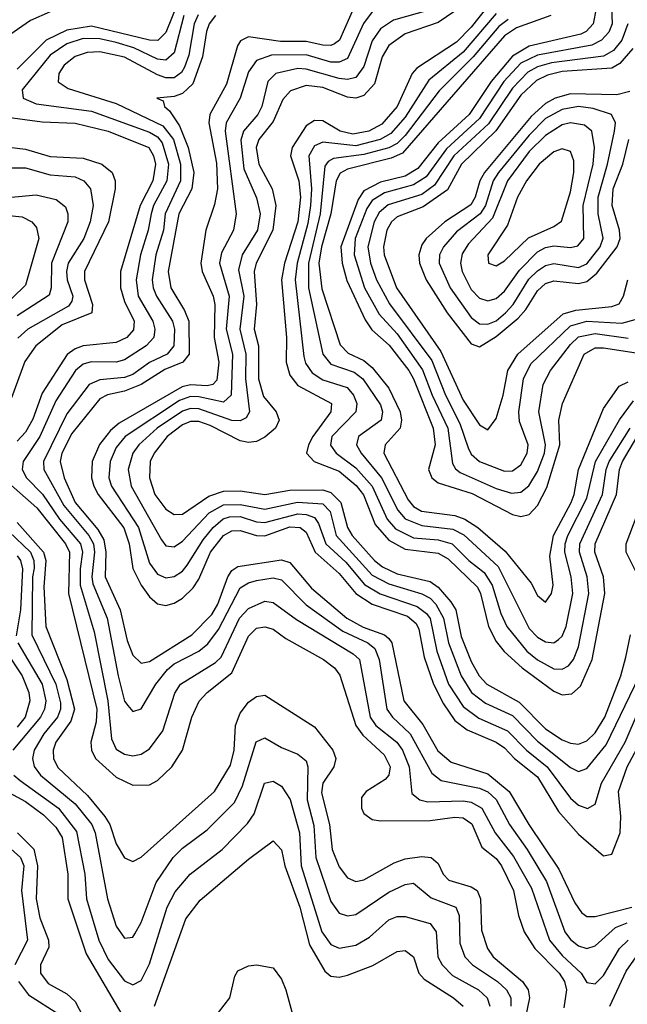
# Model space of a CAD drawing. Header units: inches. Extents: x 990535 to 1117859, y 769386 to 892122.
# Tile 156 of 256: x 1034816 to 1036288, y 852255 to 854640. Entities that reach past the tile are written whole.
import ezdxf

# ---------------------------------------------------------------- set-up
doc = ezdxf.new("R2010")
doc.units = ezdxf.units.IN
doc.header["$MEASUREMENT"] = 0
doc.layers.add('B0835', color=7, linetype='Continuous')

msp = doc.modelspace()

# ---------------------------------------------------------------- linework, layer by layer
at = {"layer": 'B0835', "color": 5}
for points, elevation in [([(1035202.2, 854690), (1035170, 854609.1), (1035150.2, 854589.8), (1035130, 854590.6), (1034990, 854624), (1034930, 854614.6), (1034880.2, 854590), (1034810, 854520.5)], 2820), ([(1035627.1, 854672.9), (1035590.3, 854590), (1035578.5, 854581.5), (1035570, 854577.2), (1035550, 854578), (1035510, 854587.1), (1035447.5, 854587.5), (1035370, 854598.7), (1035351, 854589), (1035343.4, 854576.6), (1035316.6, 854483.4), (1035276.3, 854410), (1035273.8, 854390), (1035292.7, 854292.7), (1035295, 854230), (1035287.7, 854192.3), (1035266.5, 854130), (1035254.9, 854050), (1035258, 854030), (1035284.8, 853970), (1035288.4, 853950), (1035287.1, 853870), (1035298.4, 853810), (1035293.6, 853766.4), (1035284, 853756), (1035270, 853753), (1035230, 853755), (1035209.7, 853750.3), (1035057.1, 853662.9), (1035035.6, 853644.4), (1035009, 853611), (1034991.7, 853570), (1034990.2, 853530), (1034995.6, 853510), (1035006.1, 853490), (1035068.6, 853408.6), (1035081.1, 853370), (1035090.4, 853310.4), (1035110, 853269.7), (1035130, 853241.8), (1035150, 853224.7), (1035170, 853220.7), (1035190, 853226.8), (1035210, 853238.3), (1035236.4, 853263.6), (1035250, 853284.4), (1035278.5, 853350), (1035310, 853390.5), (1035330, 853401.7), (1035350, 853402.1), (1035390, 853390.4), (1035410, 853389.5), (1035470, 853411.1), (1035495.6, 853410), (1035510, 853398.7), (1035531.5, 853350), (1035590, 853298.3), (1035630.5, 853250), (1035670, 853223.9), (1035755, 853195), (1035776.8, 853176.8), (1035783.2, 853163.2), (1035795.9, 853095.9), (1035818, 853030), (1035842.3, 852982.3), (1035870, 852942.4), (1035899.7, 852919.7), (1035970, 852890), (1035990, 852876), (1036014.4, 852850), (1036070, 852805.3), (1036121.6, 852721.6), (1036170, 852666.6), (1036230, 852614.7), (1036250, 852618.6), (1036270.2, 852670), (1036272.2, 852710), (1036266.3, 852770), (1036287.2, 852830), (1036352, 852950)], 2920), ([(1035810, 854663.9), (1035721.3, 854638.7), (1035690, 854617.7), (1035670, 854588.5), (1035650, 854526.3), (1035630, 854500.2), (1035610, 854495.2), (1035590, 854497.5), (1035510, 854520.5), (1035490, 854522.1), (1035436.4, 854510), (1035417.2, 854490), (1035402.3, 854430), (1035392.7, 854410), (1035357.9, 854370), (1035351.8, 854348.2), (1035358.9, 854278.9), (1035390, 854208.7), (1035398.7, 854170), (1035391.9, 854130), (1035354.5, 854070), (1035345.8, 854034.2), (1035358.9, 853970), (1035348.9, 853890), (1035364.1, 853830), (1035362.7, 853770), (1035373, 853690), (1035364.9, 853675.1), (1035350, 853667.8), (1035330, 853669.3), (1035250, 853697.4), (1035230, 853697.9), (1035210, 853691.7), (1035148.9, 853650), (1035104.9, 853610), (1035090.1, 853590), (1035078.4, 853550), (1035085.6, 853510), (1035159.6, 853379.6), (1035170, 853365), (1035190, 853362.7), (1035210, 853376.6), (1035275, 853445), (1035310, 853465), (1035350, 853465.8), (1035410, 853454.5), (1035488.9, 853471.1), (1035550, 853467.3), (1035568.2, 853448.2), (1035583, 853390), (1035670, 853294.4), (1035710, 853273.1), (1035790, 853249.2), (1035810, 853238.7), (1035824.2, 853224.2), (1035843, 853190), (1035854.5, 853130), (1035885.4, 853050), (1035910.2, 853010.2), (1035944, 852984), (1036010, 852954.2), (1036070, 852892.1), (1036150, 852828), (1036170, 852819), (1036190, 852825.5), (1036236.8, 852883.2), (1036317.6, 853050)], 2960), ([(1035950, 854673.1), (1035910, 854621.6), (1035874.5, 854585.5), (1035777.7, 854522.3), (1035767, 854510), (1035730.6, 854430), (1035693, 854387), (1035661.4, 854370), (1035622.9, 854362.9), (1035592.2, 854370), (1035550, 854395.3), (1035530, 854396), (1035510, 854382.9), (1035475.9, 854330), (1035471.6, 854310), (1035492.1, 854250), (1035496.2, 854210), (1035489.5, 854150), (1035457.5, 854050), (1035450.4, 854010), (1035462.1, 853870), (1035461.5, 853810), (1035470, 853779.1), (1035490, 853753.8), (1035571.1, 853710), (1035569.8, 853690), (1035525.8, 853630), (1035515.2, 853610), (1035511.1, 853590), (1035529.6, 853570), (1035590, 853546.5), (1035631.4, 853511.4), (1035648.8, 853488.8), (1035676.8, 853416.8), (1035710, 853379.1), (1035750, 853357.2), (1035830, 853347.6), (1035854.1, 853334.1), (1035925, 853265), (1035932.6, 853250), (1035951.9, 853170), (1035970, 853133.2), (1035989.2, 853109.2), (1036033.2, 853070), (1036110, 853013), (1036130, 853004.5), (1036153.3, 853006.7), (1036174.6, 853025.4), (1036202.7, 853090), (1036233.6, 853250), (1036230.2, 853290), (1036208.9, 853350), (1036210, 853370), (1036261.8, 853490), (1036269, 853550), (1036276.3, 853570), (1036311.2, 853628.8)], 3020), ([(1036212.6, 854667.4), (1036205.2, 854630), (1036188.5, 854611.5), (1036175.2, 854604.8), (1036050, 854575.5), (1036010, 854551.5), (1035958.1, 854490), (1035905, 854410), (1035830, 854341.6), (1035780.3, 854279.7), (1035750, 854261.1), (1035690, 854246.3), (1035650, 854225), (1035635.5, 854204.5), (1035594.2, 854090), (1035597, 854050), (1035608.3, 854008.3), (1035652.5, 853912.5), (1035668.9, 853888.9), (1035711.3, 853851.3), (1035758.8, 853790), (1035769.6, 853769.6), (1035817.7, 853650), (1035822.5, 853610), (1035806.2, 853550), (1035814.4, 853530), (1035830, 853518.3), (1035912.4, 853492.4), (1036010, 853441.4), (1036030, 853436.1), (1036050, 853441.5), (1036070, 853462.9), (1036093.2, 853506.8), (1036124.6, 853610), (1036121.9, 853670), (1036130.7, 853710), (1036183.7, 853830), (1036210, 853844.7), (1036230, 853845.2), (1036330.1, 853829.9)], 3120), ([(1036249.5, 854670), (1036251.3, 854630), (1036243.1, 854610), (1036225.4, 854590), (1036201.8, 854578.2), (1036070, 854553.8), (1036030, 854534.7), (1035988.8, 854490), (1035930, 854400.4), (1035850, 854327.4), (1035800.3, 854259.7), (1035770, 854239.6), (1035699.6, 854220.4), (1035670, 854202.3), (1035657.1, 854182.9), (1035628.6, 854110), (1035626.4, 854070), (1035651.2, 853990), (1035686.4, 853926.4), (1035730, 853879.3), (1035792, 853792), (1035815.3, 853730), (1035852.9, 853650), (1035864.7, 853564.7), (1035871.7, 853551.7), (1035883.2, 853543.2), (1035970, 853504.6), (1036007.1, 853492.9), (1036030, 853495.3), (1036049.6, 853510.4), (1036070, 853545.2), (1036087, 853590), (1036089.8, 853610), (1036073.7, 853690), (1036084.1, 853755.9), (1036101.8, 853790), (1036150, 853853.3), (1036170, 853871.3), (1036210, 853879.8), (1036290, 853868.2)], 3140), ([(1034890, 854659), (1034841.9, 854638.1), (1034771.3, 854588.7)], 2780), ([(1035213.9, 854650), (1035190, 854559.5), (1035170, 854542), (1035150, 854544.5), (1035092.2, 854572.2), (1035050, 854585), (1035010, 854593.5), (1034970, 854594.1), (1034930, 854581.6), (1034890, 854554.2), (1034822.2, 854470), (1034824.4, 854450), (1034855.8, 854435.8), (1034990, 854418.2), (1035130, 854367.2), (1035150, 854356.1), (1035161.4, 854341.4), (1035176.4, 854290), (1035172.7, 854250), (1035140.2, 854190), (1035134.6, 854170), (1035127.3, 854130), (1035108.3, 854070), (1035098.1, 854010), (1035103, 853970), (1035138.8, 853910), (1035143, 853890), (1035140.7, 853870), (1035122.6, 853850), (1035070, 853816.3), (1035049.4, 853810.6), (1034989.1, 853810.9), (1034970, 853805.5), (1034951.4, 853790), (1034903.6, 853716.4), (1034864.4, 853630), (1034824.3, 853570), (1034821.9, 853550), (1034832.2, 853530), (1034870.9, 853490.9), (1034912.4, 853430), (1034962.9, 853370), (1034968.1, 853350), (1034962.2, 853310), (1034962.5, 853270), (1034996.7, 853156.8), (1035029.4, 852990), (1035038, 852898), (1035050, 852873.1), (1035070, 852860.9), (1035090, 852856.9), (1035110, 852861), (1035130, 852873.6), (1035162.8, 852917.2), (1035191.6, 853008.4), (1035205.9, 853030), (1035290, 853082.5), (1035304, 853096), (1035348.2, 853190), (1035370, 853213.9), (1035410, 853230.9), (1035430, 853228.4), (1035486.6, 853186.6), (1035623.5, 853103.5), (1035639.1, 853090), (1035665, 852950), (1035678.9, 852930), (1035729.7, 852889.7), (1035742.9, 852870), (1035759.4, 852830), (1035765.6, 852765.6), (1035785.6, 852750), (1035804.9, 852744.9), (1035890, 852747.9), (1035910, 852744.1), (1035935.5, 852730), (1035967.7, 852670), (1036012.4, 852612.4), (1036056.1, 852536.1), (1036099.4, 852410), (1036130, 852373.2), (1036176.5, 852330), (1036190, 852307.8), (1036210, 852303.9), (1036230, 852324.6), (1036269.1, 852390), (1036290, 852410.3)], 2840), ([(1035248, 854652), (1035238.6, 854630), (1035225.6, 854554.4), (1035215.4, 854524.6), (1035208.2, 854511.8), (1035190, 854499.3), (1035170, 854499.1), (1035150, 854506.2), (1035070, 854549.4), (1035010, 854561.9), (1034979.7, 854560.3), (1034950, 854551), (1034923.8, 854530), (1034910.5, 854510), (1034909.5, 854489.5), (1034933.5, 854473.5), (1035050, 854437), (1035163, 854383), (1035188.3, 854350), (1035205.5, 854290), (1035205.7, 854250), (1035168.5, 854170), (1035164, 854130), (1035145.7, 854070), (1035137, 854010), (1035139, 853990), (1035147.3, 853970), (1035186.4, 853910), (1035190.7, 853890), (1035189.1, 853850), (1035173.4, 853830), (1035130.8, 853809.2), (1035090, 853780.8), (1035070, 853773.4), (1035010, 853767.7), (1034984.1, 853755.9), (1034930, 853684.9), (1034873.3, 853570), (1034874.4, 853550), (1034923.1, 853463.1), (1034983.4, 853390), (1034994.5, 853370), (1034997.1, 853350), (1034990.3, 853290.3), (1034993.5, 853273.5), (1035027.9, 853190), (1035054.6, 853050), (1035070, 852989.4), (1035078.2, 852978.2), (1035090, 852964.1), (1035110, 852970.1), (1035146.1, 853030), (1035173.9, 853066.1), (1035190, 853079.1), (1035249.9, 853110), (1035272, 853128), (1035297.7, 853162.3), (1035350, 853263.6), (1035370, 853275.7), (1035390, 853281.1), (1035430, 853288.2), (1035450, 853283.3), (1035510, 853222.1), (1035598.5, 853158.5), (1035659.7, 853130), (1035676.6, 853116.6), (1035687, 853090), (1035705, 852970), (1035718.8, 852950), (1035762.1, 852910), (1035814.7, 852814.7), (1035836.9, 852796.9), (1035930, 852778.3), (1035950, 852769.1), (1035970, 852751.1), (1036002.6, 852690), (1036045.6, 852630), (1036092.5, 852552.5), (1036136.3, 852430), (1036150, 852411.3), (1036170, 852396.3), (1036190, 852390.1), (1036210, 852396.5), (1036259.2, 852440.8), (1036287.9, 852452.1)], 2860), ([(1035290, 854650.2), (1035275, 854630), (1035268.3, 854611.7), (1035259.1, 854550), (1035235.2, 854484.8), (1035210, 854461.2), (1035190, 854454.2), (1035148.4, 854450), (1035163.7, 854443.7), (1035166.4, 854430), (1035179.1, 854419.1), (1035202.9, 854382.9), (1035224.4, 854330), (1035237.9, 854270), (1035233.3, 854230), (1035201.7, 854170), (1035175.3, 854030), (1035182.2, 853990), (1035215.4, 853935.4), (1035225.4, 853910), (1035226.3, 853830), (1035210.8, 853810), (1035167.3, 853792.7), (1035110, 853756.2), (1035070, 853740.2), (1035028.7, 853731.3), (1035010, 853721.1), (1034942.3, 853637.7), (1034918.3, 853590), (1034914.2, 853570), (1034923.8, 853530), (1034950, 853470.1), (1035004.9, 853404.9), (1035019.5, 853379.5), (1035024.4, 853350), (1035023.1, 853290), (1035059.2, 853210), (1035076.3, 853136.3), (1035090, 853100.1), (1035110, 853081), (1035130, 853085.3), (1035232.6, 853150), (1035281.4, 853198.6), (1035295.7, 853224.3), (1035320.1, 853290), (1035330, 853305.2), (1035344.7, 853315.3), (1035450, 853331.4), (1035470, 853324.8), (1035522.5, 853262.5), (1035608.8, 853190), (1035648, 853168), (1035699.5, 853150), (1035710, 853141), (1035717.1, 853130), (1035746.9, 852990), (1035792.4, 852932.4), (1035829, 852869), (1035861, 852841), (1035950, 852813.1), (1036001.6, 852770), (1036049.1, 852690), (1036121.9, 852581.9), (1036160.7, 852500.7), (1036177.1, 852477.1), (1036190, 852467.7), (1036210, 852467.6), (1036299.1, 852490)], 2880), ([(1035670, 854658.9), (1035649.1, 854630.9), (1035610, 854546.2), (1035590, 854536.9), (1035570, 854536.9), (1035510, 854554.6), (1035426.2, 854553.8), (1035390, 854541.2), (1035370, 854513.7), (1035350.1, 854450), (1035315.9, 854390), (1035313.6, 854370), (1035340.5, 854170), (1035333.9, 854130), (1035304.7, 854075.3), (1035299.9, 854050), (1035323.6, 853970), (1035316.4, 853890), (1035331.2, 853830), (1035328.6, 853730), (1035310, 853713.6), (1035250, 853726.6), (1035230, 853727), (1035202.8, 853717.2), (1035071.4, 853630), (1035050, 853603.6), (1035034.8, 853570), (1035031.5, 853530), (1035038, 853510), (1035103.9, 853410), (1035130, 853323.3), (1035150, 853296.7), (1035170, 853288.1), (1035190, 853291.1), (1035210, 853304.1), (1035221.8, 853318.2), (1035260.1, 853379.9), (1035284.8, 853410), (1035309.2, 853430.8), (1035324.2, 853435.8), (1035350, 853436), (1035390, 853423.5), (1035410, 853422.1), (1035490, 853442.7), (1035510, 853441.6), (1035530, 853433.9), (1035539.5, 853419.5), (1035557.4, 853370), (1035606, 853326), (1035651.3, 853271.3), (1035689, 853249), (1035778.6, 853218.6), (1035801.4, 853201.4), (1035810, 853189), (1035826.3, 853110), (1035855.1, 853030), (1035890, 852976.1), (1035928.2, 852948.2), (1035997.3, 852917.3), (1036043.6, 852870), (1036093.5, 852830), (1036150, 852753.7), (1036170, 852737), (1036191.2, 852728.8), (1036210, 852739.7), (1036225.6, 852790), (1036282.3, 852890), (1036315.4, 852964.6)], 2940), ([(1035870, 854661), (1035830, 854632.9), (1035750, 854605.6), (1035710, 854577.6), (1035693.8, 854550), (1035675.5, 854484.5), (1035650, 854456.2), (1035630, 854450.2), (1035610, 854452.6), (1035550, 854475.4), (1035510, 854480.2), (1035472.1, 854467.9), (1035453.5, 854446.5), (1035430, 854393.1), (1035395, 854350), (1035388.9, 854330), (1035395, 854290), (1035427.8, 854230), (1035436.4, 854190), (1035429, 854130), (1035388.6, 854050), (1035384.3, 854030), (1035389.9, 853950), (1035384.1, 853890), (1035394.7, 853850), (1035394.4, 853770), (1035406.8, 853726.8), (1035436.9, 853690), (1035444.6, 853670), (1035435.4, 853650), (1035410, 853628.2), (1035390, 853617.8), (1035370, 853615.4), (1035350, 853619.6), (1035277.2, 853657.2), (1035250, 853666.7), (1035230, 853666.4), (1035210, 853658.8), (1035173.2, 853630), (1035141.4, 853590), (1035131.9, 853570), (1035130.1, 853530), (1035143.7, 853490), (1035170, 853453.9), (1035190, 853441.1), (1035210, 853442.3), (1035274.2, 853485.8), (1035310, 853498), (1035350, 853498.2), (1035410, 853489.9), (1035470, 853500.2), (1035550, 853501.3), (1035570, 853494.3), (1035593.6, 853470), (1035609.7, 853410), (1035621, 853390), (1035675.6, 853330), (1035694.5, 853314.5), (1035730, 853297.6), (1035810, 853279.3), (1035830, 853264.9), (1035860.6, 853230), (1035872.1, 853210), (1035885.4, 853145.4), (1035910, 853085.1), (1035929.1, 853050), (1035947.9, 853030), (1036026.2, 852986.2), (1036090, 852921.6), (1036130, 852895.7), (1036150, 852887.2), (1036170, 852885), (1036190, 852893), (1036210, 852912.1), (1036233.2, 852950), (1036272.3, 853050), (1036284.3, 853095.7), (1036296, 853150)], 2980), ([(1035970, 854655.2), (1035890, 854561.7), (1035806.9, 854493.1), (1035750, 854403.5), (1035715.4, 854364.6), (1035688.9, 854350), (1035630, 854334.6), (1035550, 854343.6), (1035530, 854334.3), (1035516.5, 854310), (1035523.1, 854230), (1035520.7, 854190), (1035513.8, 854146.2), (1035488.1, 854050), (1035483.6, 854010), (1035503.9, 853823.9), (1035508.1, 853808.1), (1035524.5, 853784.5), (1035550, 853767.5), (1035609, 853749), (1035624.4, 853730), (1035632.6, 853710), (1035630.1, 853690), (1035572.3, 853630), (1035569.2, 853609.2), (1035582.2, 853590), (1035630, 853553.9), (1035669.7, 853510), (1035706.2, 853430), (1035726.5, 853406.5), (1035770, 853385), (1035830, 853379.8), (1035863.7, 853370), (1035903.9, 853330), (1035941, 853301), (1035960.8, 853270), (1035981.7, 853201.8), (1035996.1, 853170), (1036044.1, 853110), (1036070, 853088.8), (1036110, 853067.6), (1036130, 853066.3), (1036145.2, 853074.8), (1036157.4, 853090), (1036170, 853120.6), (1036194.9, 853250), (1036190.9, 853290), (1036172, 853350), (1036172.9, 853370), (1036227.5, 853490), (1036236.6, 853550), (1036244.3, 853570), (1036294.8, 853650)], 3040), ([(1035999.2, 854640.8), (1035976.3, 854623.7), (1035914.8, 854550), (1035832.5, 854467.5), (1035750, 854359.4), (1035730, 854339.8), (1035710, 854329.3), (1035650, 854313.7), (1035576.4, 854303.6), (1035563.2, 854296.8), (1035554.8, 854285.2), (1035543.6, 854170), (1035515.6, 854050), (1035515.8, 853990), (1035550.1, 853830), (1035570, 853805.7), (1035626, 853786), (1035647.5, 853770), (1035690, 853706.8), (1035695.2, 853690), (1035691.3, 853670), (1035636.7, 853630), (1035631.7, 853610), (1035642.8, 853590), (1035692.1, 853530), (1035731.8, 853451.8), (1035750, 853430.8), (1035790, 853414.2), (1035865.6, 853405.6), (1035892, 853392), (1035975.3, 853315.3), (1036050, 853164.7), (1036070, 853144.4), (1036090, 853132.5), (1036110, 853130.5), (1036121.5, 853138.5), (1036130, 853146.5), (1036139.6, 853170), (1036155.8, 853250), (1036152.1, 853290), (1036136.5, 853350), (1036137.3, 853370), (1036143.5, 853390), (1036190, 853480.5), (1036210.8, 853570), (1036269.2, 853670.8), (1036303.1, 853716.9)], 3060), ([(1036103, 854650), (1036019.6, 854620.4), (1035990, 854601.1), (1035743, 854317), (1035715.5, 854304.5), (1035610, 854277.9), (1035592, 854268), (1035582.5, 854250), (1035569.5, 854170), (1035546.7, 854090), (1035540.3, 854050), (1035547.6, 853987.6), (1035592, 853852), (1035612, 853832), (1035650, 853814.3), (1035670, 853797.4), (1035710, 853747.2), (1035737.8, 853690), (1035741.1, 853670), (1035737.9, 853650), (1035701.7, 853610), (1035698, 853590), (1035756.7, 853476.7), (1035770, 853460.5), (1035789.3, 853449.3), (1035870, 853438.9), (1035894.3, 853430), (1035925.7, 853410), (1035992.3, 853352.3), (1036055.2, 853275.2), (1036070, 853245), (1036090, 853228.5), (1036104.1, 853250), (1036108.3, 853270), (1036100.4, 853340.4), (1036109.1, 853390), (1036151.9, 853470), (1036159.4, 853490), (1036169.3, 853550), (1036230, 853697.9), (1036267.8, 853752.2), (1036290, 853762.6)], 3080), ([(1036289.2, 854630), (1036274.7, 854590), (1036254.3, 854565.7), (1036230, 854551.7), (1036104.4, 854535.6), (1036070, 854525.9), (1036046.9, 854513.1), (1036010, 854474.4), (1035952, 854388), (1035867.6, 854310), (1035821.2, 854238.8), (1035790, 854216.6), (1035708.4, 854191.6), (1035687, 854173), (1035674.9, 854150), (1035659.5, 854090), (1035665.9, 854050), (1035680.5, 854010), (1035711.9, 853951.9), (1035814.3, 853814.3), (1035847.6, 853730), (1035882.1, 853662.1), (1035902.5, 853602.5), (1035910, 853587.7), (1035929.7, 853569.7), (1035990, 853546), (1036010, 853547.4), (1036030, 853561.9), (1036045, 853590), (1036047.6, 853610), (1036026.8, 853666.8), (1036024.8, 853690), (1036036.2, 853770), (1036053.8, 853806.2), (1036150, 853898.1), (1036190, 853909.4), (1036275, 853905), (1036306.7, 853913.3)], 3160), ([(1036301, 854570), (1036270, 854533.7), (1036250, 854522.4), (1036130, 854514.4), (1036094.2, 854505.8), (1036067.5, 854492.5), (1036030, 854456.9), (1035969, 854371), (1035886.6, 854290), (1035852.2, 854227.8), (1035793.5, 854186.5), (1035730, 854162), (1035716.7, 854150), (1035705.5, 854130), (1035697.3, 854090), (1035698.8, 854070), (1035728.9, 853990), (1035836.4, 853836.4), (1035890, 853718.1), (1035930, 853658.4), (1035950, 853646.6), (1035970, 853674), (1035987, 853730), (1035998.2, 853790), (1036022.7, 853830), (1036132.6, 853927.4), (1036163.5, 853936.5), (1036250, 853944.8), (1036268.5, 853951.5), (1036278.5, 853970), (1036288.9, 854010)], 3180), ([(1036294, 854466), (1036262.3, 854457.7), (1036150, 854460.3), (1036113.5, 854450), (1036090, 854437.3), (1036054.6, 854405.5), (1035942.3, 854270), (1035930.4, 854250), (1035919.5, 854210), (1035908.7, 854191.3), (1035845.9, 854150), (1035800.7, 854110), (1035790, 854094.8), (1035782.9, 854070), (1035784.5, 854050), (1035801, 854010), (1035851.5, 853930), (1035910, 853854.4), (1035930, 853847.6), (1035970, 853872.4), (1036023.3, 853916.7), (1036042.1, 853937.9), (1036070, 853983.4), (1036090, 854000.5), (1036110, 854007.1), (1036170, 854001.1), (1036190, 854005.6), (1036214.2, 854025.8), (1036263.2, 854090), (1036270.4, 854110), (1036269.1, 854130), (1036250.9, 854190), (1036254, 854230), (1036276.8, 854290), (1036291.2, 854350)], 3220), ([(1034731.4, 854411.4), (1034870, 854392.3), (1034950, 854389.6), (1035030, 854369.9), (1035128.6, 854330), (1035140.4, 854310), (1035144.6, 854290), (1035138.1, 854250), (1035107.4, 854190), (1035060, 854030), (1035060, 853990), (1035070, 853957.4), (1035093.2, 853910), (1035091.7, 853888.3), (1035075.5, 853870), (1035050, 853858.1), (1034970, 853850), (1034950, 853842.9), (1034931, 853829), (1034870, 853735.2), (1034847.5, 853672.5), (1034830, 853641), (1034810, 853618.6)], 2820), ([(1034790, 854331.1), (1034830, 854326.2), (1034890, 854308.5), (1034970, 854304.4), (1035014.6, 854290), (1035039.7, 854270), (1035047.5, 854250), (1035047.2, 854230), (1035031.3, 854150), (1034972.7, 854030), (1034972.8, 854010), (1034992.1, 853950), (1034990.4, 853930), (1034919.1, 853900.9), (1034854.8, 853850), (1034828.1, 853811.9), (1034796.3, 853723.7)], 2780), ([(1034770, 854280.7), (1034830, 854280.8), (1034890, 854264.3), (1034950, 854259.2), (1034971.1, 854250), (1034987.7, 854230), (1034993.6, 854190), (1034986.9, 854150), (1034971, 854110), (1034933.6, 854050), (1034929.3, 854030), (1034930.6, 854010), (1034944.4, 853970), (1034942.2, 853957.8), (1034934, 853946), (1034835.6, 853890), (1034811.2, 853868.8)], 2760), ([(1034770, 854207.9), (1034855.5, 854215.5), (1034904, 854204), (1034926.6, 854186.6), (1034932.9, 854170), (1034932.5, 854150), (1034893, 854050), (1034892.2, 853990), (1034887.3, 853972.7), (1034810, 853922.8)], 2740), ([(1034750, 854170), (1034822.2, 854162.2), (1034845.5, 854150), (1034856.8, 854136.8), (1034862.4, 854110), (1034830, 853997), (1034765.6, 853934.4)], 2720), ([(1034775.4, 853530), (1034857.2, 853457.2), (1034927.3, 853370), (1034936.9, 853350), (1034934.5, 853250), (1035003.2, 852970), (1035001, 852939), (1034987.9, 852890), (1034989.6, 852870), (1034999.9, 852850), (1035050, 852804.5), (1035090, 852785.6), (1035130, 852786), (1035150, 852796.5), (1035184.7, 852830), (1035210.7, 852870), (1035233.2, 852950), (1035251.1, 852988.9), (1035269.9, 853010), (1035330, 853058), (1035370, 853146.5), (1035390, 853166), (1035410, 853168.9), (1035430, 853163.1), (1035460.9, 853140.9), (1035552.3, 853090), (1035578.2, 853070), (1035591.7, 853051.7), (1035630, 852930), (1035646.8, 852906.8), (1035699.1, 852859.1), (1035713.1, 852830), (1035710.1, 852810), (1035700.9, 852799.1), (1035655.5, 852770), (1035644.2, 852755.8), (1035643.7, 852730), (1035650, 852717.2), (1035670, 852702.4), (1035690, 852699.4), (1035810, 852699.6), (1035870, 852707.9), (1035890, 852706.6), (1035911.5, 852691.5), (1035935.1, 852635.1), (1035970, 852607.8), (1035983.2, 852590), (1036012.2, 852530), (1036024.1, 852470), (1036037.8, 852430), (1036063.9, 852390), (1036122.9, 852330), (1036135.9, 852310), (1036140.2, 852290), (1036134.1, 852245.9)], 2820), ([(1036315, 853290), (1036285.3, 853350), (1036284.8, 853370), (1036322.8, 853470)], 2980), ([(1034790, 853400.4), (1034841.9, 853350), (1034850.2, 853330), (1034850.9, 853310.9), (1034847.1, 853290), (1034845.5, 853150), (1034903.8, 853030), (1034914.9, 852985.1), (1034914.9, 852970), (1034907.7, 852950), (1034874.6, 852910), (1034851.4, 852870), (1034847, 852850), (1034851.1, 852831.1), (1034866.7, 852810), (1034950, 852740.2), (1034990.3, 852690), (1034998.6, 852670), (1035028.4, 852510), (1035050, 852444.2), (1035070, 852414.8), (1035090, 852417.6), (1035094.8, 852425.2), (1035110, 852453), (1035146.4, 852550), (1035187.9, 852610), (1035210, 852633), (1035270, 852676.9), (1035336.1, 852743.9), (1035355.8, 852784.2), (1035389.2, 852890.8), (1035410, 852900.1), (1035450, 852876.8), (1035490, 852860.4), (1035510, 852844.4), (1035514.2, 852830), (1035512, 852750), (1035528.1, 852688), (1035533.4, 852610), (1035570, 852503.5), (1035590, 852475.2), (1035610, 852468.8), (1035630, 852472.5), (1035710, 852526.5), (1035750, 852545.2), (1035770, 852547.9), (1035812.4, 852512.4), (1035872.5, 852490), (1035880.2, 852470), (1035882.5, 852402.5), (1035894.6, 852370), (1035913.2, 852350), (1035973.7, 852310), (1035995.1, 852290), (1036005.5, 852270), (1036005.7, 852250)], 2760), ([(1034810, 853421.8), (1034873.9, 853350), (1034879.3, 853330), (1034874.3, 853265.7), (1034879.4, 853170), (1034930, 853041.4), (1034948.4, 852970), (1034939.8, 852940.2), (1034903.2, 852890), (1034896.8, 852870), (1034897.7, 852850), (1034908.3, 852828.3), (1034980.1, 852760.1), (1035022.1, 852710), (1035034, 852690), (1035050, 852643.5), (1035070, 852609.4), (1035090, 852600.5), (1035110, 852611.1), (1035288.1, 852770), (1035326.4, 852833.6), (1035335.1, 852870), (1035338.8, 852930), (1035350, 852960.1), (1035370, 852986.9), (1035390, 853000.6), (1035410, 853003.9), (1035530, 852926.7), (1035574.2, 852870), (1035581.9, 852850), (1035577.2, 852830), (1035550, 852790.3), (1035546.9, 852766.9), (1035566.1, 852690), (1035572.6, 852630), (1035590, 852587.8), (1035610, 852560.8), (1035630, 852552.2), (1035650, 852556.1), (1035723, 852597), (1035750, 852607.4), (1035790, 852612.9), (1035813, 852610), (1035830, 852595.6), (1035841.7, 852570), (1035855.2, 852555.2), (1035910, 852539.3), (1035923.8, 852530), (1035932.5, 852510), (1035934.3, 852434.3), (1035949.2, 852390), (1035962.7, 852370), (1036034, 852310), (1036047.6, 852290), (1036051.1, 852270), (1036040.7, 852219.3)], 2780), ([(1034810, 853341.3), (1034817.9, 853330), (1034822.7, 853310), (1034817.8, 853210), (1034807.6, 853147.6)], 2740), ([(1034811.7, 853130), (1034870, 853030), (1034879.4, 852990), (1034876, 852970), (1034866.2, 852950), (1034799.7, 852870)], 2740), ([(1034782.2, 853110), (1034821.7, 853050), (1034838.4, 853010), (1034840.5, 852990), (1034828.8, 852950), (1034810, 852926.2)], 2720), ([(1034801.8, 852810), (1034817, 852797), (1034909.9, 852729.9), (1034953.6, 852673.6), (1034973.4, 852570), (1034977.9, 852510), (1035007.7, 852410), (1035030, 852363.1), (1035070, 852311.8), (1035090, 852302), (1035110, 852312.3), (1035130, 852352.4), (1035173, 852490), (1035192.8, 852527.2), (1035228.6, 852570), (1035306.3, 852630), (1035367.7, 852692.3), (1035384, 852716), (1035409.3, 852790.7), (1035430, 852795.1), (1035450, 852783.3), (1035471.1, 852751.1), (1035493.4, 852670), (1035498.2, 852590), (1035548.1, 852430), (1035570, 852399.7), (1035590, 852390.5), (1035630, 852397.8), (1035663.1, 852416.9), (1035710, 852459.3), (1035730, 852467.2), (1035750, 852467.4), (1035810, 852450.7), (1035825.1, 852430), (1035828.7, 852370), (1035839, 852350), (1035864.7, 852324.7), (1035927.4, 852290), (1035948.7, 852270), (1035954.6, 852250)], 2740), ([(1034762.3, 852782.3), (1034830, 852745.6), (1034874, 852714), (1034903.6, 852683.6), (1034918.6, 852658.6), (1034932.8, 852570), (1034932.7, 852510), (1034976.6, 852376.6), (1035063.6, 852230)], 2720), ([(1034811, 852670), (1034850.2, 852630.2), (1034859, 852590), (1034855.5, 852510), (1034864.4, 852464.4), (1034885.4, 852410), (1034886.7, 852393.3), (1034866.5, 852350), (1034866.5, 852330), (1034884.7, 852304.7), (1034930, 852279.9), (1034950, 852261.8), (1034997.6, 852170)], 2680), ([(1034771.5, 852651.5), (1034817.5, 852610), (1034825.6, 852590), (1034820.2, 852530), (1034834.6, 852410), (1034804.3, 852350)], 2660), ([(1035142.9, 852250), (1035218.5, 852461.5), (1035252.9, 852507.1), (1035370, 852606.4), (1035430, 852651), (1035450, 852629), (1035458.6, 852590), (1035494.3, 852490), (1035518.3, 852398.3), (1035555, 852335), (1035570, 852323.1), (1035590, 852320.3), (1035610, 852324.9), (1035671.5, 852348.5), (1035730, 852382.6), (1035750, 852384.8), (1035769.7, 852369.7), (1035782.5, 852330), (1035795.5, 852315.5), (1035867, 852270), (1035890.1, 852250)], 2720), ([(1035270, 852199.5), (1035324.7, 852270), (1035337.3, 852322.7), (1035344.5, 852335.5), (1035370, 852347.5), (1035390, 852350.1), (1035430, 852342.9), (1035450, 852315.2), (1035460.6, 852290), (1035482.3, 852210)], 2680), ([(1036245.8, 852250), (1036284.9, 852335.1), (1036309.7, 852370)], 2820), ([(1034813, 852310), (1034837.6, 852277.6), (1034911.1, 852231.1)], 2660)]:
    msp.add_lwpolyline(points, dxfattribs=dict(at, elevation=elevation))
for points, elevation in [([(1036170, 854429.8), (1036130, 854422.8), (1036090, 854400.7), (1036050, 854360.1), (1035976, 854270), (1035963, 854250), (1035944.3, 854190), (1035931.5, 854170), (1035874.2, 854125.8), (1035842.3, 854090), (1035833, 854070), (1035832.1, 854050), (1035859.1, 853990), (1035910, 853918.5), (1035930, 853903.1), (1035950, 853902), (1035970, 853910.8), (1035992.9, 853930), (1036011, 853950), (1036049, 854011), (1036070, 854031.4), (1036090, 854044.3), (1036110, 854049.4), (1036170, 854039.3), (1036190, 854048.2), (1036222.3, 854090), (1036229.5, 854110.5), (1036217.3, 854170), (1036217, 854210), (1036240.3, 854290), (1036256.8, 854370), (1036259.6, 854390), (1036249.3, 854410), (1036205, 854425)], 3240), ([(1036150.4, 854390.4), (1036130, 854385.1), (1036090, 854359.8), (1036050, 854320.5), (1035998, 854250), (1035961.2, 854158.8), (1035902.8, 854097.2), (1035887.5, 854072.5), (1035883.8, 854050), (1035887.5, 854030), (1035910, 853986.2), (1035930, 853965.6), (1035950, 853958.7), (1035970, 853964.8), (1035990, 853982.4), (1036027, 854033), (1036070, 854077.2), (1036090, 854088.3), (1036110, 854092.4), (1036150, 854088.2), (1036168.1, 854091.9), (1036182.9, 854110), (1036180.6, 854190), (1036204.8, 854290), (1036208.2, 854330), (1036201.9, 854370), (1036184.4, 854384.4)], 3260), ([(1036130, 854327.5), (1036110, 854320.1), (1036074.3, 854290), (1036043.6, 854250), (1036021.7, 854210), (1035997.8, 854142.2), (1035950.1, 854070), (1035951.8, 854050), (1035970, 854043.3), (1035990, 854055.7), (1036048.2, 854111.8), (1036110, 854138.6), (1036128.1, 854151.9), (1036150, 854223.2), (1036158.5, 854270), (1036158.3, 854298.3), (1036150, 854320.6)], 3280)]:
    msp.add_lwpolyline(points, close=True, dxfattribs=dict(at, elevation=elevation))

doc.saveas('drawing.dxf')
